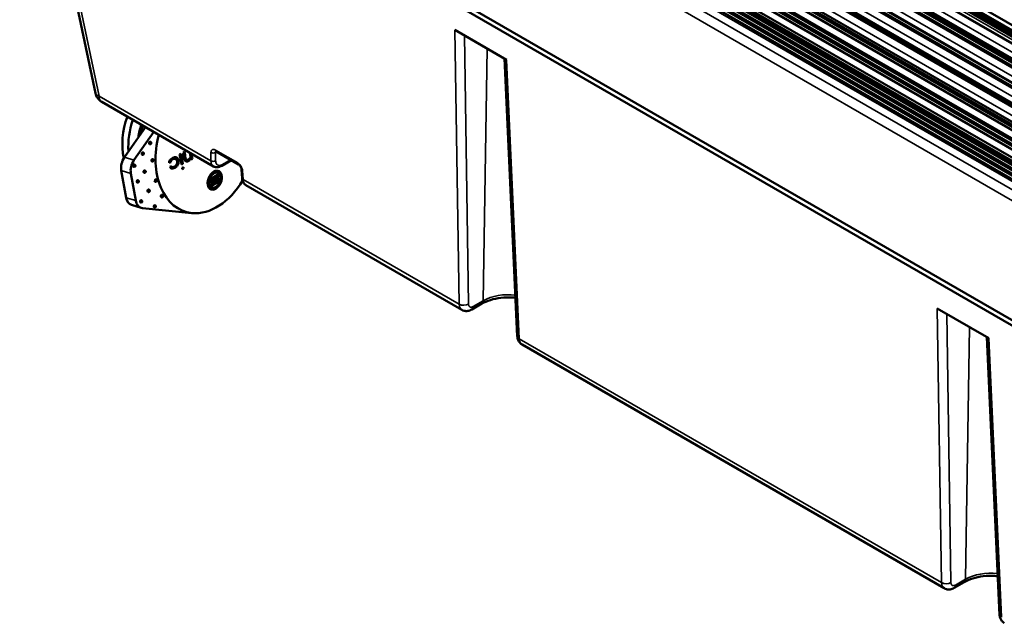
# Model space of a CAD drawing. Header units: millimetres. Extents: x 75 to 4764, y 75 to 3163.
# Tile 175 of 198: x 2983 to 3131, y 2701 to 2791. Entities that reach past the tile are written whole.
import ezdxf

# ---------------------------------------------------------------- set-up
doc = ezdxf.new("R2010")
doc.units = ezdxf.units.MM
doc.header["$LTSCALE"] = 15
doc.layers.add('Visible (ISO)', color=7, linetype='Continuous', lineweight=50)
doc.layers.add('Visible Narrow (ISO)', color=7, linetype='Continuous', lineweight=35)

msp = doc.modelspace()

# ---------------------------------------------------------------- linework, layer by layer
at = {"layer": 'Visible (ISO)'}
for p, q in [((2803.333, 2978.441), (3502.515, 2574.767)), ((2803.477, 2978.615), (3502.515, 2575.025)), ((3502.515, 2575.556), (2804.01, 2978.838)), ((2804.181, 2978.932), (3502.515, 2575.737)), ((3341.221, 2669.653), (2804.86, 2979.329)), ((2803.217, 2977.5), (3502.515, 2573.759)), ((2801.796, 2976.043), (3502.515, 2571.482)), ((2802.158, 2972.21), (3502.515, 2567.858)), ((2802.569, 2968.887), (3502.515, 2564.773)), ((2803.184, 2965.675), (3502.515, 2561.915)), ((3502.515, 2559.41), (2804.074, 2962.655)), ((3502.515, 2556.497), (2805.048, 2959.18)), ((3502.515, 2556.031), (2810.789, 2955.4)), ((2982.49, 2853.496), (3343.178, 2645.253)), ((3345.114, 2622.815), (2977.154, 2835.257)), ((2977.204, 2834.441), (3345.114, 2622.027)), ((2994.206, 2779.803), (2984.64, 2825.434)), ((3048.499, 2789.338), (3056.277, 2784.848)), ((3055.995, 2785.011), (3057.913, 2743.095)), ((3012.037, 2768.739), (2995.164, 2778.481)), ((3001.752, 2774.678), (2998.569, 2770.111)), ((3003.007, 2773.953), (3000.016, 2769.661)), ((3003.468, 2773.654), (3003.482, 2773.65)), ((3002.387, 2772.102), (3002.401, 2772.098)), ((3002.497, 2772.456), (3002.511, 2772.452)), ((3001.269, 2770.498), (3001.283, 2770.493)), ((3001.379, 2770.851), (3001.393, 2770.847)), ((3007.07, 2769.753), (3006.928, 2770.554)), ((3009.4, 2770.262), (3009.298, 2770.293)), ((3012.435, 2770.986), (3015.797, 2769.045)), ((3000.099, 2769.014), (3000.113, 2769.01)), ((3002.735, 2769.49), (3002.748, 2769.485)), ((3002.844, 2769.843), (3002.858, 2769.839)), ((3005.357, 2769.31), (3005.492, 2769.387)), ((3005.492, 2769.387), (3005.503, 2769.552)), ((3005.565, 2769.364), (3005.492, 2769.387)), ((3005.503, 2769.552), (3005.598, 2769.712)), ((3005.58, 2769.528), (3005.503, 2769.552)), ((3005.598, 2769.712), (3005.851, 2769.91)), ((3005.687, 2769.684), (3005.598, 2769.712)), ((3005.656, 2768.691), (3005.619, 2768.765)), ((3005.738, 2768.666), (3005.656, 2768.691)), ((3005.851, 2769.91), (3006.092, 2769.943)), ((3005.97, 2769.873), (3005.851, 2769.91)), ((3006.051, 2768.55), (3006.267, 2768.726)), ((3006.237, 2769.898), (3006.092, 2769.943)), ((3006.267, 2768.726), (3006.37, 2768.838)), ((3006.412, 2768.681), (3006.267, 2768.726)), ((3006.353, 2770.093), (3006.292, 2770.128)), ((3006.461, 2769.944), (3006.353, 2770.093)), ((3006.525, 2770.039), (3006.353, 2770.093)), ((3006.37, 2768.838), (3006.465, 2768.998)), ((3006.528, 2768.789), (3006.37, 2768.838)), ((3006.549, 2769.679), (3006.461, 2769.944)), ((3006.644, 2769.888), (3006.461, 2769.944)), ((3006.465, 2768.998), (3006.522, 2769.137)), ((3006.635, 2768.945), (3006.465, 2768.998)), ((3006.522, 2769.137), (3006.563, 2769.371)), ((3006.7, 2769.081), (3006.522, 2769.137)), ((3006.563, 2769.371), (3006.549, 2769.679)), ((3006.738, 2769.62), (3006.549, 2769.679)), ((3006.749, 2769.313), (3006.563, 2769.371)), ((3007.404, 2769.12), (3007.17, 2769.192)), ((3007.82, 2770.007), (3007.587, 2770.08)), ((3007.903, 2769.788), (3007.63, 2769.873)), ((3007.716, 2769.822), (3007.631, 2769.871)), ((3008, 2769.734), (3007.716, 2769.822)), ((3007.765, 2769.568), (3007.841, 2769.578)), ((3008.002, 2769.475), (3007.83, 2769.528)), ((3007.841, 2769.578), (3007.99, 2769.664)), ((3008.13, 2769.489), (3007.841, 2769.578)), ((3007.99, 2769.664), (3008.059, 2769.73)), ((3008.29, 2769.571), (3007.99, 2769.664)), ((3008.442, 2769.701), (3008.25, 2769.761)), ((3008.544, 2769.859), (3008.413, 2769.899)), ((3008.607, 2769.996), (3008.498, 2770.03)), ((3008.501, 2770.029), (3008.5, 2770.033)), ((3008.846, 2769.86), (3008.618, 2769.931)), ((3014.732, 2769.66), (3013.277, 2768.82)), ((2998.109, 2768.128), (2998.839, 2764.019)), ((2999.556, 2767.678), (3000.286, 2763.569)), ((2999.989, 2768.661), (3000.003, 2768.657)), ((3001.548, 2767.787), (3001.562, 2767.782)), ((3001.658, 2768.14), (3001.672, 2768.136)), ((3005.651, 2768.455), (3005.782, 2768.447)), ((3005.782, 2768.447), (3006.051, 2768.55)), ((3005.872, 2768.42), (3005.782, 2768.447)), ((3006.172, 2768.512), (3006.051, 2768.55)), ((3007.297, 2768.476), (3007.285, 2768.543)), ((3007.293, 2768.473), (3007.297, 2768.476)), ((3007.524, 2768.405), (3007.297, 2768.476)), ((3011.702, 2766.869), (3012.77, 2767.483)), ((3012.362, 2767.866), (3012.642, 2767.779)), ((3013.009, 2767.408), (3012.77, 2767.483)), ((3016.279, 2768.265), (3016.357, 2766.969)), ((3000.51, 2766.298), (3000.524, 2766.293)), ((3000.62, 2766.651), (3000.634, 2766.647)), ((3003.225, 2766.422), (3003.239, 2766.417)), ((3003.335, 2766.775), (3003.349, 2766.771)), ((3011.438, 2765.897), (3011.242, 2765.958)), ((3011.383, 2765.746), (3012.424, 2766.344)), ((3011.559, 2765.691), (3011.383, 2765.746)), ((3011.664, 2766.671), (3011.648, 2766.763)), ((3011.898, 2766.598), (3011.664, 2766.671)), ((3011.881, 2766.754), (3011.673, 2766.819)), ((3011.711, 2766.404), (3012.348, 2766.77)), ((3012.563, 2766.703), (3012.348, 2766.77)), ((3049.547, 2747.083), (3016.941, 2765.908)), ((3002.15, 2764.879), (3002.164, 2764.875)), ((3002.26, 2765.233), (3002.274, 2765.228)), ((3004.274, 2764.428), (3004.288, 2764.423)), ((3011.65, 2765.574), (3011.805, 2765.526)), ((3001.108, 2762.473), (2999.661, 2762.922)), ((3001.032, 2763.275), (3001.046, 2763.27)), ((3001.142, 2763.628), (3001.156, 2763.624)), ((3003.193, 2762.876), (3003.207, 2762.872)), ((3004.164, 2764.074), (3004.178, 2764.07)), ((3001.3, 2762.434), (3008.779, 2761.696)), ((3003.083, 2762.523), (3003.097, 2762.519)), ((3052.571, 2748.016), (3051.044, 2747.134)), ((3121.331, 2747.289), (3129.109, 2742.798)), ((3128.827, 2742.961), (3130.745, 2701.046)), ((3122.379, 2705.033), (3058.627, 2741.841)), ((3125.403, 2705.966), (3123.876, 2705.085))]:
    msp.add_line(p, q, dxfattribs=at)
msp.add_arc((2996.164, 2780.213), 2, 191.84006, 240, dxfattribs=at)
for centre, major_axis, ratio, start_param, end_param in [((3004.615, 2773.879), (-2.597, -8.356), 0.6924284, 4.6429674, 5.3966533), ((3005.58, 2773.579), (-2.626, -8.451), 0.6924284, 4.6676052, 5.2266369), ((3006.958, 2773.151), (-2.626, -8.451), 0.6924284, 4.7043218, 4.925092), ((3007.716, 2772.916), (-2.864, -9.215), 0.6924284, 4.7106005, 4.8520276), ((3010.885, 2771.931), (-3.116, -10.027), 0.6924284, 4.769808, 6.4247146), ((3003.523, 2773.831), (-0.055, -0.177), 0.6924284, 5.5425541, 6.2831853), ((3002.442, 2772.279), (0.055, 0.177), 0.6924284, 0, 3.1415927), ((3001.324, 2770.674), (0.055, 0.177), 0.6924284, 0, 3.1415927), ((2968.791, 2786.098), (60.736, 10.789), 0.4316253, 5.3122298, 5.3165209), ((2964.819, 2782.548), (-30.608, 53.247), 0.5781371, 4.148, 4.1760485), ((2965.005, 2782.656), (30.62, -53.268), 0.5781371, 1.0064102, 1.0344474), ((2968.791, 2786.098), (60.736, 10.789), 0.4316253, 5.3233832, 5.3276701), ((2965.304, 2782.827), (-30.639, 53.3), 0.5781371, 4.1593897, 4.1760273), ((2965.49, 2782.934), (30.65, -53.319), 0.5781371, 1.0177955, 1.0344271), ((2966.161, 2783.32), (-30.684, 53.379), 0.5781371, 4.155886, 4.1671606), ((2967.208, 2785.909), (29.167, 54.293), 0.715061, 4.8029759, 4.8054232), ((2966.348, 2783.427), (30.692, -53.394), 0.5781371, 1.0064266, 1.0211163), ((2967.618, 2782.702), (-52.558, 32.204), 0.248185, 3.9626037, 3.964637), ((2968.058, 2782.787), (-56.574, 24.509), 0.1111065, 3.9428174, 3.9452625), ((2968.696, 2783.337), (-60.642, 11.259), 0.1214832, 2.3285293, 2.3296769), ((2999.524, 2768.941), (0.594, 1.91), 0.6924284, 1.1410875, 2.2121047), ((3000.971, 2768.492), (-0.594, -1.91), 0.6924284, 4.2826801, 5.3536974), ((3000.044, 2768.838), (0.055, 0.177), 0.6924284, 0, 3.1415927), ((3002.789, 2769.666), (0.055, 0.177), 0.6924284, 0, 3.1415927), ((2963.226, 2783.486), (-15.042, 59.306), 0.6641854, 4.3067706, 4.3103943), ((2968.876, 2785.62), (-60.744, -10.791), 0.4316253, 2.1362566, 2.1405636), ((2965.075, 2787.055), (29.043, 54.063), 0.7150608, 4.7707542, 4.7744481), ((2966.889, 2787.71), (48.926, 37.314), 0.6473311, 5.0388959, 5.0427636), ((2968.978, 2785.046), (60.749, 10.792), 0.4316253, 5.2778589, 5.2821655), ((2963.957, 2780.248), (-41.76, 44.753), 0.4589277, 4.0644604, 4.0680837), ((2963.512, 2784.105), (9.311, -60.518), 0.683527, 1.2213421, 1.2241174), ((2966.305, 2787.52), (-42.492, -44.446), 0.6821515, 1.8027515, 1.8058763), ((2968.395, 2786.854), (58.81, 18.518), 0.5105684, 5.2278107, 5.2338992), ((2964.423, 2780.094), (44.6, -42), 0.4156812, 0.9035283, 0.9063033), ((2968.452, 2786.673), (-58.817, -18.521), 0.5105682, 2.0865778, 2.0926652), ((2969.062, 2783.781), (61.585, 3.547), 0.3436391, 5.3332492, 5.3393358), ((2968.993, 2785.009), (61.653, 2.407), 0.3284944, 5.3411226, 5.3463575), ((2968.894, 2783.696), (-61.486, 4.974), 0.2222854, 2.2359145, 2.2413651), ((2968.912, 2783.927), (61.49, -4.974), 0.2222854, 5.3807372, 5.3834617), ((2968.481, 2786.14), (56.634, 24.434), 0.5612306, 5.1784141, 5.1819642), ((2967.329, 2781.104), (-56.483, 24.47), 0.1111093, 3.9980221, 4.0017079), ((2968.241, 2782.237), (59.384, -16.508), 0.0314108, 5.4163751, 5.4194943), ((2967.598, 2786.78), (49.001, 37.372), 0.6473318, 5.0417233, 5.0436538), ((2965.426, 2780.777), (-46.662, 39.928), 0.3809103, 4.0353073, 4.0400198), ((2966.025, 2786.544), (29.11, 54.187), 0.7150608, 4.7710205, 4.7747059), ((2968.289, 2786.276), (-54.454, -28.951), 0.5949107, 1.9953139, 1.9980379), ((2967.433, 2781.344), (56.499, -24.476), 0.1111065, 0.8558815, 0.8583378), ((2964.741, 2785.102), (2.205, 61.364), 0.7090389, 4.4748721, 4.4768263), ((2964.334, 2782.27), (-30.573, 53.186), 0.5781371, 4.1611541, 4.1637866), ((2965.941, 2780.871), (49.197, -36.843), 0.3294565, 0.879969, 0.8838762), ((2967.128, 2786.733), (-42.567, -44.525), 0.6821515, 1.8043467, 1.8074654), ((2964.292, 2783.756), (-15.085, 59.474), 0.6641839, 4.3027571, 4.3063707), ((2966.188, 2786.457), (-29.12, -54.205), 0.7150604, 1.6312091, 1.633665), ((2964.842, 2781.589), (38.617, -47.723), 0.5010691, 0.9510469, 0.9563794), ((2964.924, 2785.095), (-2.205, -61.389), 0.7090383, 1.3324417, 1.3363486), ((2964.428, 2783.319), (20.633, -57.804), 0.6401086, 1.1077103, 1.1130426), ((2969.063, 2784.568), (-60.747, -10.792), 0.4316253, 2.170656, 2.1749462), ((2965.63, 2782.061), (-40.046, 46.664), 0.4844107, 4.0710154, 4.0754763), ((2965.934, 2781.698), (-44.776, 42.165), 0.4156772, 4.0302689, 4.0330317), ((2967.508, 2781.516), (-56.51, 24.481), 0.1111105, 3.9662513, 3.9687017), ((2965.802, 2782.208), (40.06, -46.679), 0.4844084, 0.9285923, 0.9330516), ((2968.181, 2782.023), (-59.374, 16.505), 0.0314109, 2.3114979, 2.3146083), ((2967.612, 2781.756), (56.524, -24.487), 0.1111105, 0.8241229, 0.8265726), ((2968.583, 2782.728), (60.622, -11.255), 0.1214832, 5.4425931, 5.4445172), ((2968.844, 2783.086), (-61.469, 4.972), 0.2222854, 2.2792742, 2.2819896), ((2968.966, 2783.685), (61.67, -1.42), 0.2751883, 5.4059327, 5.4094692), ((2969.063, 2784.568), (-60.747, -10.792), 0.4316253, 2.1903777, 2.1938044), ((2968.699, 2785.634), (56.646, 24.439), 0.5612306, 5.2208411, 5.2243767), ((2968.768, 2785.476), (-56.649, -24.44), 0.5612306, 2.078386, 2.0819217), ((2967.795, 2786.096), (42.608, 44.568), 0.6821515, 4.9808172, 4.9839248), ((2967.889, 2786.006), (-42.612, -44.572), 0.6821515, 1.8372619, 1.8403695), ((2967.301, 2785.859), (-29.17, -54.299), 0.715061, 1.6588896, 1.661337), ((2966.161, 2783.32), (-30.684, 53.379), 0.5781371, 4.1480174, 4.1523888), ((2969.063, 2784.568), (-60.747, -10.792), 0.4316253, 2.2015112, 2.2057911), ((3013.064, 2770.456), (-1.038, -1.71), 0.5620414, 0.0124231, 0.0124458), ((3001.603, 2767.963), (0.055, 0.177), 0.6924284, 0, 3.1415927), ((2966.719, 2779.696), (-56.368, 24.42), 0.1111092, 3.9982814, 4.0019747), ((2968.309, 2781.255), (-60.549, 11.242), 0.1214848, 2.2584872, 2.2623543), ((2967.824, 2780.737), (59.296, -16.484), 0.0314109, 5.4147962, 5.4179205), ((2969.074, 2783.574), (-61.581, -3.547), 0.3436388, 2.191303, 2.1973903), ((2968.778, 2785.586), (-58.417, -19.844), 0.5225164, 2.0770185, 2.0822524), ((2969.147, 2784.09), (60.741, 10.791), 0.4316253, 5.3122391, 5.3165298), ((2964.819, 2782.548), (-30.608, 53.247), 0.5781371, 4.1348518, 4.1392348), ((2969.19, 2783.851), (-60.737, -10.79), 0.4316253, 2.170639, 2.17493), ((2965.005, 2782.656), (30.62, -53.268), 0.5781371, 0.9932672, 0.9976485), ((3012.006, 2766.72), (-0.445, -1.432), 0.6924284, 0.0701169, 2.9903638), ((2969.81, 2780.362), (-60.536, -10.754), 0.4316253, 2.2591638, 2.283095), ((2969.857, 2780.096), (60.51, 10.749), 0.4316253, 5.4007533, 5.4268495), ((3012.006, 2766.72), (0.356, 1.146), 0.6924284, 0, 0.5567798), ((3000.565, 2766.474), (0.055, 0.177), 0.6924284, 0, 3.1415927), ((3003.28, 2766.598), (0.055, 0.177), 0.6924284, 0, 3.1415927), ((3010.885, 2771.931), (-3.116, -10.027), 0.6924284, 0.1415293, 1.2362636), ((3012.006, 2766.72), (0.356, 1.146), 0.6924284, 2.1688934, 2.4906944), ((3012.006, 2766.72), (-0.356, -1.146), 0.6924284, 5.9064125, 6.2831853), ((2969.961, 2779.51), (-60.449, -10.739), 0.4316253, 2.2476899, 2.2738125), ((2970.009, 2779.243), (60.419, 10.733), 0.4316253, 5.3914313, 5.4154088), ((3011.65, 2766.751), (0.116, 0.372), 0.6924284, 3.5950077, 3.7829011), ((2968.677, 2784.766), (30.748, -53.491), 0.5781371, 0.9217744, 0.9247038), ((2969.885, 2779.936), (-60.494, -10.747), 0.4316253, 2.2591588, 2.273807), ((2969.933, 2779.669), (60.466, 10.742), 0.4316253, 5.400748, 5.415403), ((3012.362, 2766.69), (0.116, 0.372), 0.6924284, 3.7829011, 5.8138374), ((2969.313, 2785.132), (-30.748, 53.491), 0.5781371, 4.0555517, 4.0584831), ((3017.915, 2767.655), (-0.96, -1.755), 0.5922627, 6.2693536, 6.2693892), ((3002.205, 2765.056), (0.055, 0.177), 0.6924284, 0, 3.1415927), ((3004.219, 2764.251), (0.055, 0.177), 0.6924284, 0, 3.1415927), ((3000.254, 2764.832), (-0.594, -1.91), 0.6924284, 5.3536974, 6.2831853), ((3001.701, 2764.382), (-0.594, -1.91), 0.6924284, 5.3536974, 6.4247146), ((3001.087, 2763.451), (0.055, 0.177), 0.6924284, 0, 3.1415927), ((3003.138, 2762.7), (0.055, 0.177), 0.6924284, 0, 3.1415927), ((3059.618, 2743.578), (-0.987, -1.74), 0.5823668, 6.2787401, 6.278755)]:
    msp.add_ellipse(centre, major_axis=major_axis, ratio=ratio, start_param=start_param, end_param=end_param, dxfattribs=at)
for points, knots in [([(3003.546, 2773.642), (3003.53, 2773.641), (3003.513, 2773.642), (3003.492, 2773.647), (3003.487, 2773.648), (3003.482, 2773.65)], [0.0312396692, 0.0312396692, 0.0312396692, 0.0312396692, 0.0361450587, 0.0361450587, 0.0376828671, 0.0376828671, 0.0376828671, 0.0376828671]), ([(3002.637, 2772.308), (3002.64, 2772.289), (3002.641, 2772.268), (3002.635, 2772.228), (3002.628, 2772.209), (3002.61, 2772.173), (3002.597, 2772.156), (3002.568, 2772.128), (3002.551, 2772.116), (3002.515, 2772.099), (3002.495, 2772.093), (3002.456, 2772.089), (3002.435, 2772.09), (3002.411, 2772.095), (3002.406, 2772.097), (3002.401, 2772.098)], [0, 0, 0, 0, 0.006022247, 0.006022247, 0.012073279, 0.012073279, 0.01815293, 0.01815293, 0.02420076, 0.02420076, 0.030192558, 0.030192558, 0.036145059, 0.036145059, 0.037682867, 0.037682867, 0.037682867, 0.037682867]), ([(3002.511, 2772.452), (3002.53, 2772.446), (3002.548, 2772.437), (3002.58, 2772.414), (3002.594, 2772.399), (3002.617, 2772.367), (3002.626, 2772.349), (3002.634, 2772.323), (3002.635, 2772.316), (3002.637, 2772.308)], [0, 0, 0, 0, 0.005889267, 0.005889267, 0.01182265, 0.01182265, 0.017768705, 0.017768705, 0.019968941, 0.019968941, 0.019968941, 0.019968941]), ([(3001.519, 2770.704), (3001.522, 2770.684), (3001.522, 2770.663), (3001.516, 2770.623), (3001.51, 2770.604), (3001.492, 2770.568), (3001.479, 2770.551), (3001.45, 2770.523), (3001.433, 2770.511), (3001.397, 2770.494), (3001.377, 2770.488), (3001.337, 2770.484), (3001.317, 2770.485), (3001.293, 2770.491), (3001.288, 2770.492), (3001.283, 2770.493)], [0, 0, 0, 0, 0.006022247, 0.006022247, 0.012073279, 0.012073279, 0.01815293, 0.01815293, 0.02420076, 0.02420076, 0.030192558, 0.030192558, 0.036145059, 0.036145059, 0.037682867, 0.037682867, 0.037682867, 0.037682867]), ([(3001.393, 2770.847), (3001.411, 2770.841), (3001.429, 2770.832), (3001.461, 2770.809), (3001.476, 2770.794), (3001.499, 2770.762), (3001.508, 2770.744), (3001.516, 2770.718), (3001.517, 2770.711), (3001.519, 2770.704)], [0, 0, 0, 0, 0.005889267, 0.005889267, 0.01182265, 0.01182265, 0.017768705, 0.017768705, 0.019968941, 0.019968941, 0.019968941, 0.019968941]), ([(3012.435, 2770.986), (3012.41, 2771), (3012.39, 2771.009), (3012.367, 2771.016), (3012.362, 2771.017), (3012.362, 2771.017)], [0, 0, 0, 0, 0.015150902, 0.015150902, 0.027105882, 0.027105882, 0.027105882, 0.027105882]), ([(3000.239, 2768.867), (3000.242, 2768.847), (3000.243, 2768.827), (3000.237, 2768.787), (3000.23, 2768.767), (3000.212, 2768.731), (3000.199, 2768.714), (3000.17, 2768.686), (3000.153, 2768.674), (3000.117, 2768.657), (3000.097, 2768.652), (3000.058, 2768.647), (3000.037, 2768.649), (3000.013, 2768.654), (3000.008, 2768.655), (3000.003, 2768.657)], [0, 0, 0, 0, 0.006022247, 0.006022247, 0.012073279, 0.012073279, 0.01815293, 0.01815293, 0.02420076, 0.02420076, 0.030192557, 0.030192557, 0.036145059, 0.036145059, 0.037682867, 0.037682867, 0.037682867, 0.037682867]), ([(3000.113, 2769.01), (3000.132, 2769.004), (3000.15, 2768.995), (3000.182, 2768.972), (3000.196, 2768.958), (3000.219, 2768.926), (3000.228, 2768.907), (3000.236, 2768.881), (3000.237, 2768.874), (3000.239, 2768.867)], [0, 0, 0, 0, 0.005889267, 0.005889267, 0.01182265, 0.01182265, 0.017768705, 0.017768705, 0.019968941, 0.019968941, 0.019968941, 0.019968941]), ([(3002.984, 2769.695), (3002.988, 2769.676), (3002.988, 2769.655), (3002.982, 2769.615), (3002.975, 2769.596), (3002.957, 2769.56), (3002.945, 2769.543), (3002.916, 2769.515), (3002.899, 2769.503), (3002.862, 2769.486), (3002.842, 2769.48), (3002.803, 2769.476), (3002.783, 2769.477), (3002.758, 2769.482), (3002.753, 2769.484), (3002.748, 2769.485)], [0, 0, 0, 0, 0.006022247, 0.006022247, 0.012073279, 0.012073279, 0.01815293, 0.01815293, 0.02420076, 0.02420076, 0.030192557, 0.030192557, 0.036145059, 0.036145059, 0.037682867, 0.037682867, 0.037682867, 0.037682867]), ([(3002.858, 2769.839), (3002.877, 2769.833), (3002.895, 2769.824), (3002.927, 2769.801), (3002.941, 2769.786), (3002.964, 2769.754), (3002.973, 2769.736), (3002.981, 2769.71), (3002.983, 2769.703), (3002.984, 2769.695)], [0, 0, 0, 0, 0.005889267, 0.005889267, 0.01182265, 0.01182265, 0.017768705, 0.017768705, 0.019968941, 0.019968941, 0.019968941, 0.019968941]), ([(3013.277, 2768.82), (3013.103, 2768.72), (3012.92, 2768.65), (3012.562, 2768.593), (3012.38, 2768.604), (3012.153, 2768.68), (3012.093, 2768.707), (3012.037, 2768.739)], [0, 0, 0, 0, 0.06778951, 0.06778951, 0.13231385, 0.13231385, 0.15621548, 0.15621548, 0.15621548, 0.15621548]), ([(3016.279, 2768.265), (3016.277, 2768.292), (3016.273, 2768.324), (3016.257, 2768.397), (3016.245, 2768.438), (3016.213, 2768.528), (3016.191, 2768.577), (3016.139, 2768.677), (3016.108, 2768.728), (3016.04, 2768.824), (3016.002, 2768.869), (3015.928, 2768.947), (3015.89, 2768.98), (3015.835, 2769.021), (3015.815, 2769.035), (3015.797, 2769.045)], [0, 0, 0, 0, 0.01396301, 0.01396301, 0.02882758, 0.02882758, 0.04527628, 0.04527628, 0.06283241, 0.06283241, 0.08079604, 0.08079604, 0.09831404, 0.09831404, 0.10905789, 0.10905789, 0.10905789, 0.10905789]), ([(3001.797, 2767.993), (3001.801, 2767.973), (3001.801, 2767.952), (3001.795, 2767.912), (3001.789, 2767.893), (3001.77, 2767.857), (3001.758, 2767.84), (3001.729, 2767.812), (3001.712, 2767.8), (3001.676, 2767.783), (3001.656, 2767.777), (3001.616, 2767.773), (3001.596, 2767.774), (3001.572, 2767.78), (3001.567, 2767.781), (3001.562, 2767.782)], [0, 0, 0, 0, 0.006022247, 0.006022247, 0.012073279, 0.012073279, 0.01815293, 0.01815293, 0.02420076, 0.02420076, 0.030192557, 0.030192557, 0.036145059, 0.036145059, 0.037682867, 0.037682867, 0.037682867, 0.037682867]), ([(3001.672, 2768.136), (3001.69, 2768.13), (3001.708, 2768.121), (3001.74, 2768.098), (3001.755, 2768.083), (3001.778, 2768.051), (3001.787, 2768.033), (3001.794, 2768.007), (3001.796, 2768), (3001.797, 2767.993)], [0, 0, 0, 0, 0.005889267, 0.005889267, 0.01182265, 0.01182265, 0.017768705, 0.017768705, 0.019968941, 0.019968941, 0.019968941, 0.019968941]), ([(3012.358, 2765.352), (3012.225, 2765.276), (3012.079, 2765.227), (3011.804, 2765.209), (3011.674, 2765.241), (3011.461, 2765.363), (3011.363, 2765.463), (3011.221, 2765.722), (3011.175, 2765.881), (3011.14, 2766.208), (3011.148, 2766.398), (3011.222, 2766.781), (3011.289, 2766.975), (3011.452, 2767.314), (3011.561, 2767.482), (3011.808, 2767.765), (3011.946, 2767.88), (3012.213, 2768.033), (3012.358, 2768.082), (3012.634, 2768.099), (3012.764, 2768.068), (3012.977, 2767.945), (3013.074, 2767.846), (3013.217, 2767.587), (3013.263, 2767.428), (3013.298, 2767.101), (3013.29, 2766.911), (3013.215, 2766.527), (3013.149, 2766.334), (3012.985, 2765.994), (3012.877, 2765.826), (3012.63, 2765.543), (3012.491, 2765.429), (3012.358, 2765.352)], [-0.90605698, -0.90605698, -0.90605698, -0.90605698, -0.84956702, -0.84956702, -0.79307705, -0.79307705, -0.7363094, -0.7363094, -0.67954175, -0.67954175, -0.62277499, -0.62277499, -0.56600824, -0.56600824, -0.50951836, -0.50951836, -0.45302849, -0.45302849, -0.39653862, -0.39653862, -0.34004874, -0.34004874, -0.28328199, -0.28328199, -0.22651523, -0.22651523, -0.16974758, -0.16974758, -0.11297993, -0.11297993, -0.05648996, -0.05648996, 0, 0, 0, 0]), ([(3011.438, 2765.897), (3011.406, 2765.98), (3011.385, 2766.071), (3011.361, 2766.296), (3011.367, 2766.447), (3011.426, 2766.754), (3011.479, 2766.909), (3011.61, 2767.181), (3011.697, 2767.315), (3011.895, 2767.542), (3012.006, 2767.633), (3012.219, 2767.756), (3012.335, 2767.795), (3012.555, 2767.809), (3012.659, 2767.784), (3012.796, 2767.705), (3012.844, 2767.665), (3012.888, 2767.615)], [-0.57606212, -0.57606212, -0.57606212, -0.57606212, -0.5436333, -0.5436333, -0.49821986, -0.49821986, -0.45280643, -0.45280643, -0.40761453, -0.40761453, -0.36242262, -0.36242262, -0.31723071, -0.31723071, -0.2720388, -0.2720388, -0.24478841, -0.24478841, -0.24478841, -0.24478841]), ([(3013.009, 2767.408), (3013.041, 2767.326), (3013.062, 2767.234), (3013.086, 2767.01), (3013.08, 2766.858), (3013.021, 2766.551), (3012.968, 2766.397), (3012.837, 2766.125), (3012.75, 2765.99), (3012.552, 2765.764), (3012.441, 2765.673), (3012.335, 2765.611), (3012.228, 2765.55), (3012.112, 2765.511), (3011.891, 2765.497), (3011.788, 2765.522), (3011.651, 2765.6), (3011.603, 2765.641), (3011.559, 2765.691)], [-0.21364062, -0.21364062, -0.21364062, -0.21364062, -0.18121194, -0.18121194, -0.13579794, -0.13579794, -0.09038393, -0.09038393, -0.04519197, -0.04519197, 0, 0, 0, 0.04519197, 0.04519197, 0.09038393, 0.09038393, 0.11763502, 0.11763502, 0.11763502, 0.11763502]), ([(3000.76, 2766.504), (3000.763, 2766.484), (3000.764, 2766.463), (3000.758, 2766.423), (3000.751, 2766.404), (3000.733, 2766.368), (3000.721, 2766.351), (3000.692, 2766.323), (3000.674, 2766.311), (3000.638, 2766.294), (3000.618, 2766.289), (3000.579, 2766.284), (3000.559, 2766.285), (3000.534, 2766.291), (3000.529, 2766.292), (3000.524, 2766.293)], [0, 0, 0, 0, 0.006022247, 0.006022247, 0.012073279, 0.012073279, 0.01815293, 0.01815293, 0.02420076, 0.02420076, 0.030192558, 0.030192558, 0.036145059, 0.036145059, 0.037682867, 0.037682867, 0.037682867, 0.037682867]), ([(3000.634, 2766.647), (3000.653, 2766.641), (3000.671, 2766.632), (3000.703, 2766.609), (3000.717, 2766.594), (3000.74, 2766.562), (3000.749, 2766.544), (3000.757, 2766.518), (3000.759, 2766.511), (3000.76, 2766.504)], [0, 0, 0, 0, 0.005889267, 0.005889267, 0.01182265, 0.01182265, 0.017768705, 0.017768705, 0.019968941, 0.019968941, 0.019968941, 0.019968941]), ([(3003.474, 2766.628), (3003.478, 2766.608), (3003.478, 2766.587), (3003.472, 2766.548), (3003.466, 2766.528), (3003.447, 2766.492), (3003.435, 2766.475), (3003.406, 2766.447), (3003.389, 2766.435), (3003.353, 2766.418), (3003.333, 2766.413), (3003.293, 2766.408), (3003.273, 2766.409), (3003.249, 2766.415), (3003.244, 2766.416), (3003.239, 2766.417)], [0, 0, 0, 0, 0.006022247, 0.006022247, 0.012073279, 0.012073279, 0.01815293, 0.01815293, 0.02420076, 0.02420076, 0.030192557, 0.030192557, 0.036145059, 0.036145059, 0.037682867, 0.037682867, 0.037682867, 0.037682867]), ([(3003.349, 2766.771), (3003.367, 2766.765), (3003.385, 2766.756), (3003.417, 2766.733), (3003.432, 2766.719), (3003.455, 2766.686), (3003.464, 2766.668), (3003.471, 2766.642), (3003.473, 2766.635), (3003.474, 2766.628)], [0, 0, 0, 0, 0.005889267, 0.005889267, 0.01182265, 0.01182265, 0.017768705, 0.017768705, 0.019968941, 0.019968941, 0.019968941, 0.019968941]), ([(3011.926, 2766.338), (3011.891, 2766.318), (3011.853, 2766.305), (3011.781, 2766.301), (3011.747, 2766.309), (3011.691, 2766.341), (3011.665, 2766.367), (3011.627, 2766.434), (3011.615, 2766.476), (3011.606, 2766.561), (3011.608, 2766.61), (3011.627, 2766.71), (3011.645, 2766.76), (3011.687, 2766.848), (3011.716, 2766.892), (3011.78, 2766.966), (3011.817, 2766.995), (3011.851, 2767.015)], [-0.23553506, -0.23553506, -0.23553506, -0.23553506, -0.22084981, -0.22084981, -0.20616456, -0.20616456, -0.19141354, -0.19141354, -0.17666252, -0.17666252, -0.16190591, -0.16190591, -0.1471493, -0.1471493, -0.13245841, -0.13245841, -0.11776753, -0.11776753, -0.11776753, -0.11776753]), ([(3012.535, 2766.964), (3012.569, 2766.984), (3012.607, 2766.997), (3012.678, 2767.001), (3012.711, 2766.993), (3012.766, 2766.962), (3012.791, 2766.936), (3012.828, 2766.869), (3012.839, 2766.827), (3012.848, 2766.742), (3012.846, 2766.693), (3012.827, 2766.593), (3012.81, 2766.543), (3012.767, 2766.455), (3012.739, 2766.411), (3012.675, 2766.337), (3012.639, 2766.307), (3012.605, 2766.288)], [-0.11781109, -0.11781109, -0.11781109, -0.11781109, -0.10312053, -0.10312053, -0.08842996, -0.08842996, -0.07366165, -0.07366165, -0.05889335, -0.05889335, -0.04413111, -0.04413111, -0.02936888, -0.02936888, -0.01468444, -0.01468444, 0, 0, 0, 0]), ([(3016.941, 2765.908), (3016.823, 2765.976), (3016.718, 2766.069), (3016.547, 2766.287), (3016.481, 2766.416), (3016.392, 2766.683), (3016.366, 2766.824), (3016.357, 2766.969)], [0, 0, 0, 0, 0.04970616, 0.04970616, 0.10085165, 0.10085165, 0.1499287, 0.1499287, 0.1499287, 0.1499287]), ([(3002.4, 2765.085), (3002.403, 2765.065), (3002.403, 2765.045), (3002.397, 2765.005), (3002.391, 2764.985), (3002.373, 2764.949), (3002.36, 2764.933), (3002.331, 2764.905), (3002.314, 2764.893), (3002.278, 2764.876), (3002.258, 2764.87), (3002.219, 2764.866), (3002.198, 2764.867), (3002.174, 2764.872), (3002.169, 2764.874), (3002.164, 2764.875)], [0, 0, 0, 0, 0.006022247, 0.006022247, 0.012073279, 0.012073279, 0.01815293, 0.01815293, 0.02420076, 0.02420076, 0.030192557, 0.030192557, 0.036145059, 0.036145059, 0.037682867, 0.037682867, 0.037682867, 0.037682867]), ([(3002.274, 2765.228), (3002.293, 2765.223), (3002.311, 2765.214), (3002.342, 2765.19), (3002.357, 2765.176), (3002.38, 2765.144), (3002.389, 2765.126), (3002.397, 2765.1), (3002.398, 2765.092), (3002.4, 2765.085)], [0, 0, 0, 0, 0.005889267, 0.005889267, 0.01182265, 0.01182265, 0.017768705, 0.017768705, 0.019968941, 0.019968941, 0.019968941, 0.019968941]), ([(3004.414, 2764.28), (3004.417, 2764.261), (3004.418, 2764.24), (3004.412, 2764.2), (3004.405, 2764.18), (3004.387, 2764.144), (3004.374, 2764.128), (3004.345, 2764.1), (3004.328, 2764.088), (3004.292, 2764.071), (3004.272, 2764.065), (3004.233, 2764.061), (3004.212, 2764.062), (3004.188, 2764.067), (3004.183, 2764.069), (3004.178, 2764.07)], [0, 0, 0, 0, 0.006022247, 0.006022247, 0.012073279, 0.012073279, 0.01815293, 0.01815293, 0.02420076, 0.02420076, 0.030192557, 0.030192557, 0.036145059, 0.036145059, 0.037682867, 0.037682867, 0.037682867, 0.037682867]), ([(3004.288, 2764.423), (3004.307, 2764.418), (3004.325, 2764.409), (3004.357, 2764.386), (3004.371, 2764.371), (3004.394, 2764.339), (3004.403, 2764.321), (3004.411, 2764.295), (3004.412, 2764.288), (3004.414, 2764.28)], [0, 0, 0, 0, 0.005889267, 0.005889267, 0.01182265, 0.01182265, 0.017768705, 0.017768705, 0.019968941, 0.019968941, 0.019968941, 0.019968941]), ([(3001.281, 2763.48), (3001.285, 2763.461), (3001.285, 2763.44), (3001.279, 2763.4), (3001.273, 2763.381), (3001.254, 2763.345), (3001.242, 2763.328), (3001.213, 2763.3), (3001.196, 2763.288), (3001.16, 2763.271), (3001.14, 2763.265), (3001.1, 2763.261), (3001.08, 2763.262), (3001.056, 2763.267), (3001.051, 2763.269), (3001.046, 2763.27)], [0, 0, 0, 0, 0.006022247, 0.006022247, 0.012073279, 0.012073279, 0.01815293, 0.01815293, 0.02420076, 0.02420076, 0.030192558, 0.030192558, 0.036145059, 0.036145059, 0.037682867, 0.037682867, 0.037682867, 0.037682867]), ([(3001.156, 2763.624), (3001.174, 2763.618), (3001.192, 2763.609), (3001.224, 2763.586), (3001.239, 2763.571), (3001.262, 2763.539), (3001.271, 2763.521), (3001.278, 2763.495), (3001.28, 2763.488), (3001.281, 2763.48)], [0, 0, 0, 0, 0.005889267, 0.005889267, 0.01182265, 0.01182265, 0.017768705, 0.017768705, 0.019968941, 0.019968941, 0.019968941, 0.019968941]), ([(3003.207, 2762.872), (3003.226, 2762.866), (3003.244, 2762.857), (3003.276, 2762.834), (3003.29, 2762.82), (3003.313, 2762.788), (3003.322, 2762.769), (3003.33, 2762.743), (3003.332, 2762.736), (3003.333, 2762.729)], [0, 0, 0, 0, 0.005889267, 0.005889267, 0.01182265, 0.01182265, 0.017768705, 0.017768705, 0.019968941, 0.019968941, 0.019968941, 0.019968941]), ([(3003.333, 2762.729), (3003.336, 2762.709), (3003.337, 2762.689), (3003.331, 2762.649), (3003.324, 2762.629), (3003.306, 2762.593), (3003.293, 2762.576), (3003.264, 2762.548), (3003.247, 2762.537), (3003.211, 2762.519), (3003.191, 2762.514), (3003.152, 2762.51), (3003.131, 2762.511), (3003.107, 2762.516), (3003.102, 2762.517), (3003.097, 2762.519)], [0, 0, 0, 0, 0.006022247, 0.006022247, 0.012073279, 0.012073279, 0.01815293, 0.01815293, 0.02420076, 0.02420076, 0.030192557, 0.030192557, 0.036145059, 0.036145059, 0.037682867, 0.037682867, 0.037682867, 0.037682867]), ([(3052.571, 2748.016), (3052.937, 2748.227), (3053.372, 2748.416), (3054.346, 2748.72), (3054.887, 2748.834), (3056.017, 2748.967), (3056.607, 2748.985), (3057.341, 2748.943), (3057.494, 2748.931), (3057.647, 2748.915)], [0, 0, 0, 0, 0.28950264, 0.28950264, 0.58437265, 0.58437265, 0.88346319, 0.88346319, 0.96312571, 0.96312571, 0.96312571, 0.96312571]), ([(3051.044, 2747.134), (3050.859, 2747.028), (3050.656, 2746.952), (3050.259, 2746.891), (3050.059, 2746.899), (3049.76, 2746.979), (3049.649, 2747.024), (3049.547, 2747.083)], [0, 0, 0, 0, 0.06765281, 0.06765281, 0.12915913, 0.12915913, 0.16653564, 0.16653564, 0.16653564, 0.16653564]), ([(3058.627, 2741.841), (3058.493, 2741.918), (3058.372, 2742.019), (3058.173, 2742.252), (3058.093, 2742.386), (3057.973, 2742.678), (3057.935, 2742.84), (3057.917, 2743.035), (3057.914, 2743.065), (3057.913, 2743.095)], [0, 0, 0, 0, 0.04907866, 0.04907866, 0.09775288, 0.09775288, 0.15025816, 0.15025816, 0.15986887, 0.15986887, 0.15986887, 0.15986887]), ([(3125.403, 2705.966), (3125.769, 2706.177), (3126.204, 2706.366), (3127.178, 2706.671), (3127.719, 2706.785), (3128.849, 2706.918), (3129.439, 2706.935), (3130.173, 2706.894), (3130.326, 2706.881), (3130.479, 2706.866)], [0, 0, 0, 0, 0.28950264, 0.28950264, 0.58437265, 0.58437265, 0.88346319, 0.88346319, 0.96312571, 0.96312571, 0.96312571, 0.96312571]), ([(3123.876, 2705.085), (3123.691, 2704.978), (3123.488, 2704.902), (3123.091, 2704.842), (3122.891, 2704.85), (3122.592, 2704.929), (3122.481, 2704.974), (3122.379, 2705.033)], [0, 0, 0, 0, 0.06765281, 0.06765281, 0.12915913, 0.12915913, 0.16653564, 0.16653564, 0.16653564, 0.16653564]), ([(3131.459, 2699.791), (3131.325, 2699.868), (3131.204, 2699.97), (3131.005, 2700.203), (3130.925, 2700.336), (3130.805, 2700.628), (3130.767, 2700.791), (3130.749, 2700.985), (3130.746, 2701.015), (3130.745, 2701.046)], [0, 0, 0, 0, 0.04907866, 0.04907866, 0.09775288, 0.09775288, 0.15025816, 0.15025816, 0.15986887, 0.15986887, 0.15986887, 0.15986887])]:
    msp.add_open_spline(points, degree=3, knots=knots, dxfattribs=at)
at = {"layer": 'Visible Narrow (ISO)'}
for p, q in [((2803.571, 2978.684), (3502.515, 2575.147)), ((3502.515, 2575.265), (2803.672, 2978.742)), ((2802.043, 2976.882), (3502.515, 2572.464)), ((2803.087, 2977.495), (3502.515, 2573.68)), ((2803.15, 2977.515), (3502.515, 2573.736)), ((2803.217, 2978.071), (3502.515, 2574.331)), ((2804.095, 2974.022), (3502.515, 2570.789)), ((2804.22, 2974.095), (3502.515, 2570.934)), ((2804.45, 2974.1), (3502.515, 2571.072)), ((2804.575, 2974.173), (3502.515, 2571.217)), ((2802.406, 2973.049), (3502.515, 2568.841)), ((2803.45, 2973.662), (3502.515, 2570.056)), ((2803.512, 2973.682), (3502.515, 2570.112)), ((2803.743, 2973.687), (3502.515, 2570.25)), ((2803.868, 2973.76), (3502.515, 2570.395)), ((2802.817, 2969.727), (3502.515, 2565.756)), ((2803.861, 2970.339), (3502.515, 2566.971)), ((2803.923, 2970.359), (3502.515, 2567.027)), ((2804.154, 2970.364), (3502.515, 2567.165)), ((2804.279, 2970.437), (3502.515, 2567.31)), ((2804.506, 2970.699), (3502.515, 2567.703)), ((2804.63, 2970.773), (3502.515, 2567.848)), ((2803.431, 2966.514), (3502.515, 2562.898)), ((2804.475, 2967.127), (3502.515, 2564.113)), ((2804.538, 2967.147), (3502.515, 2564.169)), ((2804.769, 2967.152), (3502.515, 2564.307)), ((2804.893, 2967.225), (3502.515, 2564.452)), ((3502.515, 2560.556), (2804.528, 2963.539)), ((3502.515, 2560.576), (2804.588, 2963.525)), ((3502.515, 2560.731), (2804.733, 2963.596)), ((3502.515, 2561.107), (2804.95, 2963.847)), ((3502.515, 2561.253), (2805.075, 2963.92)), ((3502.515, 2561.391), (2805.306, 2963.925)), ((3502.515, 2561.536), (2805.43, 2963.998)), ((3502.515, 2558.623), (2806.404, 2960.524)), ((3502.515, 2559.017), (2806.631, 2960.786)), ((3502.515, 2559.162), (2806.755, 2960.859)), ((3502.515, 2559.301), (2806.987, 2960.864)), ((3502.515, 2557.643), (2805.502, 2960.064)), ((3502.515, 2557.663), (2805.561, 2960.05)), ((3502.515, 2557.818), (2805.706, 2960.121)), ((3502.515, 2558.195), (2805.923, 2960.372)), ((3502.515, 2558.34), (2806.048, 2960.446)), ((3502.515, 2558.478), (2806.279, 2960.451)), ((2810.715, 2955.179), (3502.515, 2555.768)), ((2810.716, 2955.035), (3502.515, 2555.625)), ((2810.829, 2954.839), (3502.515, 2555.494)), ((2810.83, 2954.695), (3502.515, 2555.351)), ((2810.719, 2954.365), (3502.515, 2554.956)), ((2810.72, 2954.221), (3502.515, 2554.813)), ((2810.724, 2953.554), (3502.515, 2554.148)), ((2810.724, 2953.411), (3502.515, 2554.005)), ((2810.834, 2954.025), (3502.515, 2554.682)), ((2810.834, 2953.881), (3502.515, 2554.538)), ((2810.838, 2953.21), (3502.515, 2553.87)), ((2810.728, 2952.74), (3502.515, 2553.337)), ((2810.839, 2953.066), (3502.515, 2553.727)), ((2981.99, 2853.446), (3342.678, 2645.203)), ((2980.93, 2852.834), (3341.618, 2644.591)), ((2980.223, 2851.581), (3340.911, 2643.338)), ((2994.75, 2779.34), (2985.184, 2824.971)), ((3049.142, 2747.937), (3048.499, 2789.338)), ((3050.556, 2747.951), (3049.926, 2788.515)), ((3053.358, 2786.533), (3052.778, 2748.459)), ((3056.277, 2784.848), (3058.205, 2742.704)), ((2994.75, 2779.34), (3011.649, 2769.584)), ((3011.649, 2769.584), (3011.649, 2770.834)), ((3012.332, 2771.201), (3015.694, 2769.26)), ((3012.527, 2770.933), (3012.356, 2770.834)), ((3012.356, 2769.584), (3012.356, 2770.834)), ((3000.016, 2769.661), (2998.569, 2770.111)), ((3014.598, 2769.737), (3013.38, 2769.034)), ((2999.556, 2767.678), (2998.109, 2768.128)), ((3016.425, 2768.077), (3016.503, 2766.781)), ((3011.926, 2766.338), (3011.711, 2766.404)), ((3012.605, 2766.288), (3012.424, 2766.344)), ((3016.503, 2766.781), (3049.142, 2747.937)), ((3000.286, 2763.569), (2998.839, 2764.019)), ((3052.778, 2748.459), (3051.251, 2747.578)), ((3121.974, 2705.887), (3121.331, 2747.289)), ((3123.388, 2705.901), (3122.758, 2746.465)), ((3126.19, 2744.483), (3125.61, 2706.41)), ((3058.205, 2742.704), (3121.974, 2705.887)), ((3129.109, 2742.798), (3131.037, 2700.655)), ((3125.61, 2706.41), (3124.083, 2705.528))]:
    msp.add_line(p, q, dxfattribs=at)
for centre, major_axis, ratio, start_param, end_param in [((2996.164, 2780.213), (-1.957, -0.41), 0.4520604, 0, 0.6742088), ((2996.164, 2780.213), (-1, -1.732), 0.5773503, 5.5326937, 6.2831853), ((3003.537, 2773.826), (-0.055, -0.177), 0.6924284, 5.5748721, 6.2831853), ((3002.456, 2772.275), (0.055, 0.177), 0.6924284, 0, 2.2121047), ((3002.452, 2772.273), (-0.177, -0.031), 0.4316253, 0.6956866, 2.2942642), ((3002.456, 2772.275), (-0.055, -0.177), 0.6924284, 5.3536974, 6.2831853), ((3002.46, 2772.277), (0.177, 0.031), 0.4316253, 5.3802942, 6.2831853), ((3001.338, 2770.67), (0.055, 0.177), 0.6924284, 0, 2.2121047), ((3001.334, 2770.668), (-0.177, -0.031), 0.4316253, 0.6956866, 2.2942642), ((3001.338, 2770.67), (-0.055, -0.177), 0.6924284, 5.3536974, 6.2831853), ((3001.341, 2770.672), (0.177, 0.031), 0.4316253, 5.3802942, 6.2831853), ((3012.002, 2771.053), (0.5, 0), 0.6169214, 3.9275998, 5.4971782), ((3012.685, 2771.419), (-0.25, -0.433), 0.5773503, 5.5326937, 6.2831853), ((3000.058, 2768.833), (0.055, 0.177), 0.6924284, 0, 2.2121047), ((3000.054, 2768.831), (-0.177, -0.031), 0.4316253, 0.6956866, 2.2942642), ((3000.058, 2768.833), (-0.055, -0.177), 0.6924284, 5.3536974, 6.2831853), ((3000.062, 2768.835), (0.177, 0.031), 0.4316253, 5.3802942, 6.2831853), ((3002.803, 2769.662), (0.055, 0.177), 0.6924284, 0, 2.2121047), ((3002.8, 2769.66), (-0.177, -0.031), 0.4316253, 0.6956866, 2.2942642), ((3002.803, 2769.662), (-0.055, -0.177), 0.6924284, 5.3536974, 6.2831853), ((3002.807, 2769.664), (0.177, 0.031), 0.4316253, 5.3802942, 6.2831853), ((3013.064, 2770.456), (-1.038, -1.71), 0.5620414, 5.5451167, 6.2956084), ((3012.002, 2769.802), (0.5, 0), 0.6169214, 3.9275998, 5.4971782), ((3013.027, 2769.253), (0.25, -0.433), 0.5773503, 6.2831806, 7.0336769), ((3016.047, 2769.478), (-0.25, -0.433), 0.5773503, 5.5326937, 6.2831853), ((3001.617, 2767.959), (0.055, 0.177), 0.6924284, 0, 2.2121047), ((3001.613, 2767.957), (-0.177, -0.031), 0.4316253, 0.6956866, 2.2942642), ((3001.617, 2767.959), (-0.055, -0.177), 0.6924284, 5.3536974, 6.2831853), ((3001.62, 2767.961), (0.177, 0.031), 0.4316253, 5.3802942, 6.2831853), ((3016.778, 2768.296), (-0.499, -0.03), 0.5766475, 0.0000658, 0.749925), ((3000.579, 2766.47), (0.055, 0.177), 0.6924284, 0, 2.2121047), ((3000.576, 2766.468), (-0.177, -0.031), 0.4316253, 0.6956866, 2.2942642), ((3000.579, 2766.47), (-0.055, -0.177), 0.6924284, 5.3536974, 6.2831853), ((3000.583, 2766.472), (0.177, 0.031), 0.4316253, 5.3802942, 6.2831853), ((3003.294, 2766.594), (0.055, 0.177), 0.6924284, 0, 2.2121047), ((3003.29, 2766.592), (-0.177, -0.031), 0.4316253, 0.6956866, 2.2942642), ((3003.294, 2766.594), (-0.055, -0.177), 0.6924284, 5.3536974, 6.2831853), ((3003.297, 2766.596), (0.177, 0.031), 0.4316253, 5.3802942, 6.2831853), ((3016.856, 2767), (-0.499, -0.03), 0.5766475, 0, 0.749925), ((3017.915, 2767.655), (-0.96, -1.755), 0.5922627, 5.5188976, 6.2693536), ((3002.219, 2765.052), (0.055, 0.177), 0.6924284, 0, 2.2121047), ((3002.215, 2765.05), (-0.177, -0.031), 0.4316253, 0.6956866, 2.2942642), ((3002.219, 2765.052), (-0.055, -0.177), 0.6924284, 5.3536974, 6.2831853), ((3002.222, 2765.054), (0.177, 0.031), 0.4316253, 5.3802942, 6.2831853), ((3004.233, 2764.247), (0.055, 0.177), 0.6924284, 0, 2.2121047), ((3004.237, 2764.249), (0.177, 0.031), 0.4316253, 5.3802942, 6.2831853), ((3001.101, 2763.447), (0.055, 0.177), 0.6924284, 0, 2.2121047), ((3001.097, 2763.445), (-0.177, -0.031), 0.4316253, 0.6956866, 2.2942642), ((3001.101, 2763.447), (-0.055, -0.177), 0.6924284, 5.3536974, 6.2831853), ((3001.104, 2763.449), (0.177, 0.031), 0.4316253, 5.3802942, 6.2831853), ((3003.152, 2762.695), (0.055, 0.177), 0.6924284, 0, 2.2121047), ((3004.229, 2764.245), (-0.177, -0.031), 0.4316253, 0.6956866, 2.2942642), ((3004.233, 2764.247), (-0.055, -0.177), 0.6924284, 5.3536974, 6.2831853), ((3003.148, 2762.693), (-0.177, -0.031), 0.4316253, 0.6956866, 2.2942642), ((3003.152, 2762.695), (-0.055, -0.177), 0.6924284, 5.3536974, 6.2831853), ((3003.156, 2762.698), (0.177, 0.031), 0.4316253, 5.3802942, 6.2831853), ((3056.614, 2746.244), (-5.425, 0), 0.5773503, 4.5243484, 5.4977871), ((3049.849, 2748.373), (1, 0.016), 0.607127, 3.9180938, 5.4882811), ((3050.556, 2748.81), (-1.013, -1.724), 0.5722896, 5.5369955, 6.2875026), ((3052.071, 2748.882), (0.5, -0.866), 0.5773503, 0, 0.7679449), ((3050.544, 2748), (0.5, -0.866), 0.5773503, 6.283183, 7.0511302), ((3058.912, 2743.141), (-0.999, -0.046), 0.5869869, 0, 0.7584692), ((3059.618, 2743.578), (-0.987, -1.74), 0.5823669, 5.5282731, 6.2787612), ((3124.903, 2706.832), (0.5, -0.866), 0.5773503, 0, 0.7679449), ((3129.446, 2704.195), (-5.425, 0), 0.5773503, 4.5243484, 5.4977871), ((3122.681, 2706.324), (1, 0.016), 0.607127, 3.9180938, 5.4882811), ((3123.388, 2706.76), (-1.013, -1.724), 0.5722896, 5.5369955, 6.2875026), ((3123.376, 2705.951), (0.5, -0.866), 0.5773503, 6.283183, 7.0511302), ((3131.744, 2701.091), (-0.999, -0.046), 0.5869869, 0, 0.7584692)]:
    msp.add_ellipse(centre, major_axis=major_axis, ratio=ratio, start_param=start_param, end_param=end_param, dxfattribs=at)
for points, knots in [([(3011.649, 2770.834), (3011.649, 2770.872), (3011.651, 2770.908), (3011.656, 2770.943), (3011.661, 2770.978), (3011.669, 2771.011), (3011.679, 2771.043), (3011.689, 2771.075), (3011.702, 2771.105), (3011.719, 2771.133), (3011.736, 2771.162), (3011.756, 2771.188), (3011.781, 2771.212), (3011.806, 2771.235), (3011.836, 2771.255), (3011.87, 2771.27), (3011.905, 2771.285), (3011.945, 2771.296), (3011.991, 2771.298), (3012.037, 2771.3), (3012.089, 2771.295), (3012.146, 2771.28), (3012.203, 2771.265), (3012.265, 2771.24), (3012.332, 2771.201)], [0, 0, 0, 0, 0.125, 0.125, 0.125, 0.25, 0.25, 0.25, 0.375, 0.375, 0.375, 0.5, 0.5, 0.5, 0.625, 0.625, 0.625, 0.75, 0.75, 0.75, 0.875, 0.875, 0.875, 1, 1, 1, 1]), ([(3012.356, 2770.834), (3012.355, 2770.853), (3012.356, 2770.889), (3012.366, 2770.937), (3012.381, 2770.976), (3012.395, 2770.996), (3012.401, 2771.004)], [0, 0, 0, 0, 0.125, 0.25, 0.375, 0.44703629, 0.44703629, 0.44703629, 0.44703629]), ([(3013.38, 2769.034), (3013.335, 2769.009), (3013.29, 2768.986), (3013.245, 2768.966), (3013.2, 2768.946), (3013.154, 2768.93), (3013.108, 2768.917), (3013.061, 2768.904), (3013.015, 2768.895), (3012.968, 2768.891), (3012.921, 2768.886), (3012.873, 2768.886), (3012.827, 2768.892), (3012.78, 2768.898), (3012.733, 2768.91), (3012.689, 2768.93), (3012.645, 2768.949), (3012.602, 2768.975), (3012.564, 2769.01), (3012.525, 2769.044), (3012.489, 2769.087), (3012.459, 2769.139), (3012.429, 2769.191), (3012.403, 2769.253), (3012.385, 2769.326), (3012.367, 2769.4), (3012.356, 2769.485), (3012.356, 2769.584)], [0, 0, 0, 0, 0.1111111, 0.1111111, 0.1111111, 0.2222222, 0.2222222, 0.2222222, 0.3333333, 0.3333333, 0.3333333, 0.4444444, 0.4444444, 0.4444444, 0.5555556, 0.5555556, 0.5555556, 0.6666667, 0.6666667, 0.6666667, 0.7777778, 0.7777778, 0.7777778, 0.8888889, 0.8888889, 0.8888889, 1, 1, 1, 1]), ([(3015.694, 2769.26), (3015.72, 2769.245), (3015.746, 2769.228), (3015.774, 2769.208), (3015.802, 2769.189), (3015.831, 2769.167), (3015.86, 2769.142), (3015.89, 2769.117), (3015.92, 2769.089), (3015.952, 2769.057), (3015.983, 2769.025), (3016.016, 2768.99), (3016.048, 2768.951), (3016.081, 2768.912), (3016.113, 2768.869), (3016.146, 2768.822), (3016.178, 2768.775), (3016.21, 2768.724), (3016.24, 2768.668), (3016.27, 2768.613), (3016.299, 2768.553), (3016.325, 2768.49), (3016.351, 2768.427), (3016.373, 2768.359), (3016.391, 2768.29), (3016.408, 2768.221), (3016.42, 2768.149), (3016.425, 2768.077)], [0, 0, 0, 0, 0.1111111, 0.1111111, 0.1111111, 0.2222222, 0.2222222, 0.2222222, 0.3333333, 0.3333333, 0.3333333, 0.4444444, 0.4444444, 0.4444444, 0.5555556, 0.5555556, 0.5555556, 0.6666667, 0.6666667, 0.6666667, 0.7777778, 0.7777778, 0.7777778, 0.8888889, 0.8888889, 0.8888889, 1, 1, 1, 1]), ([(3051.251, 2747.578), (3051.22, 2747.56), (3051.19, 2747.545), (3051.161, 2747.532), (3051.132, 2747.52), (3051.103, 2747.509), (3051.074, 2747.501), (3051.045, 2747.493), (3051.015, 2747.487), (3050.984, 2747.483), (3050.954, 2747.48), (3050.923, 2747.48), (3050.892, 2747.483), (3050.861, 2747.486), (3050.829, 2747.493), (3050.798, 2747.505), (3050.767, 2747.517), (3050.737, 2747.535), (3050.709, 2747.558), (3050.681, 2747.581), (3050.656, 2747.61), (3050.633, 2747.646), (3050.611, 2747.682), (3050.593, 2747.724), (3050.579, 2747.775), (3050.566, 2747.825), (3050.557, 2747.883), (3050.556, 2747.951)], [0, 0, 0, 0, 0.1111111, 0.1111111, 0.1111111, 0.2222222, 0.2222222, 0.2222222, 0.3333333, 0.3333333, 0.3333333, 0.4444444, 0.4444444, 0.4444444, 0.5555556, 0.5555556, 0.5555556, 0.6666667, 0.6666667, 0.6666667, 0.7777778, 0.7777778, 0.7777778, 0.8888889, 0.8888889, 0.8888889, 1, 1, 1, 1]), ([(3124.083, 2705.528), (3124.052, 2705.511), (3124.022, 2705.496), (3123.993, 2705.483), (3123.964, 2705.47), (3123.935, 2705.46), (3123.906, 2705.452), (3123.877, 2705.443), (3123.847, 2705.437), (3123.816, 2705.434), (3123.786, 2705.431), (3123.755, 2705.43), (3123.724, 2705.433), (3123.693, 2705.436), (3123.661, 2705.443), (3123.63, 2705.456), (3123.599, 2705.468), (3123.569, 2705.485), (3123.541, 2705.508), (3123.513, 2705.532), (3123.488, 2705.561), (3123.465, 2705.596), (3123.443, 2705.632), (3123.425, 2705.675), (3123.411, 2705.725), (3123.398, 2705.775), (3123.389, 2705.834), (3123.388, 2705.901)], [0, 0, 0, 0, 0.1111111, 0.1111111, 0.1111111, 0.2222222, 0.2222222, 0.2222222, 0.3333333, 0.3333333, 0.3333333, 0.4444444, 0.4444444, 0.4444444, 0.5555556, 0.5555556, 0.5555556, 0.6666667, 0.6666667, 0.6666667, 0.7777778, 0.7777778, 0.7777778, 0.8888889, 0.8888889, 0.8888889, 1, 1, 1, 1])]:
    msp.add_open_spline(points, degree=3, knots=knots, dxfattribs=at)

doc.saveas('drawing.dxf')
